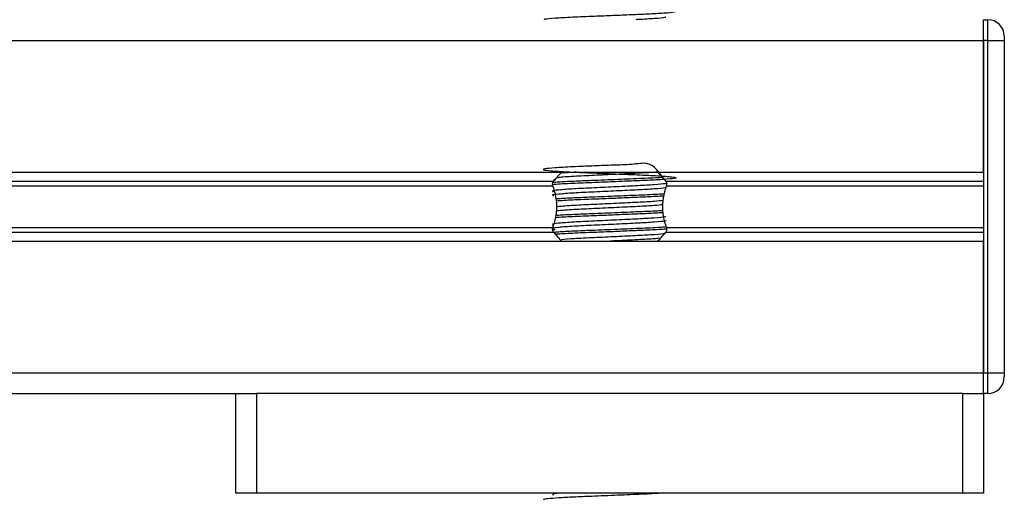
# Model space of a CAD drawing. Header units: millimetres. Extents: x 0 to 420, y 0 to 297.
# Tile 24 of 79: x 112.58 to 118.5, y 198.98 to 201.83. Entities that reach past the tile are written whole.
import ezdxf

# ---------------------------------------------------------------- set-up
doc = ezdxf.new("R2010")
doc.units = ezdxf.units.MM

msp = doc.modelspace()

# ---------------------------------------------------------------- linework, layer by layer
at = {"color": 7, "linetype": 'Continuous', "lineweight": 25}
for p, q in [((118.37652, 201.7057), (118.37652, 201.8307)), ((118.37652, 201.8307), (118.40152, 201.8307)), ((118.37652, 201.7057), (118.37652, 201.8307)), ((118.40152, 201.7057), (118.40152, 201.8307)), ((94.67652, 201.7057), (118.37652, 201.7057)), ((118.37652, 200.9132), (118.37652, 201.7057)), ((118.37652, 201.7057), (118.37652, 199.7057)), ((118.40152, 201.7057), (118.37652, 201.7057)), ((118.40152, 199.7057), (118.40152, 201.7057)), ((118.40152, 201.7057), (118.50152, 201.7057)), ((118.50152, 201.7307), (118.50152, 201.7057)), ((118.50152, 201.7057), (118.50152, 199.7057)), ((94.67652, 200.9132), (118.37652, 200.9132)), ((97.26402, 200.859), (115.78902, 200.859)), ((115.79702, 200.86824), (115.78829, 200.86289)), ((116.46402, 200.859), (118.37652, 200.859)), ((97.26761, 200.8303), (115.78543, 200.8303)), ((116.46761, 200.8303), (118.37652, 200.8303)), ((97.26761, 200.58111), (115.78543, 200.58111)), ((115.7841, 200.59597), (115.7841, 200.57097)), ((115.79702, 200.56824), (115.7864, 200.56174)), ((116.46761, 200.58111), (118.37652, 200.58111)), ((97.26402, 200.5524), (115.78902, 200.5524)), ((116.46402, 200.5524), (118.37652, 200.5524)), ((94.67652, 200.4982), (118.37652, 200.4982)), ((118.37652, 199.7057), (118.37652, 200.4982)), ((94.67652, 199.7057), (118.37652, 199.7057)), ((118.37652, 199.5807), (118.37652, 199.7057)), ((118.37652, 199.7057), (118.40152, 199.7057)), ((118.37652, 199.5807), (118.37652, 199.7057)), ((118.40152, 199.5807), (118.40152, 199.7057)), ((118.40152, 199.7057), (118.50152, 199.7057)), ((118.50152, 199.7057), (118.50152, 199.6807)), ((99.17652, 199.5807), (113.87652, 199.5807)), ((113.87652, 198.9807), (113.87652, 199.5807)), ((113.87652, 199.5807), (114.00152, 199.5807)), ((114.00152, 199.5807), (114.00152, 198.9807)), ((118.25152, 199.5807), (114.00152, 199.5807)), ((118.25152, 198.9807), (118.25152, 199.5807)), ((118.25152, 199.5807), (118.37652, 199.5807)), ((118.40152, 199.5807), (118.37652, 199.5807)), ((118.37652, 199.5807), (118.37652, 198.9807)), ((114.00152, 198.9807), (113.87652, 198.9807)), ((118.25152, 198.9807), (114.00152, 198.9807)), ((115.7841, 198.9807), (115.7841, 198.97097)), ((116.52652, 198.97935), (116.52652, 198.9807)), ((118.37652, 198.9807), (118.25152, 198.9807))]:
    msp.add_line(p, q, dxfattribs=at)
for centre, radius, start, end in [((118.40152, 201.7307), 0.1, 0, 90), ((116.12652, 200.6007), 0.425, 132.945659, 142.572122), ((116.12652, 200.6007), 0.425, 37.427878, 47.914471), ((116.12652, 200.8107), 0.425, 217.427878, 227.332075), ((116.12652, 200.8107), 0.425, 312.667925, 322.572122), ((118.40152, 199.6807), 0.1, 270, 0)]:
    msp.add_arc(centre, radius, start, end, dxfattribs=at)
for points, knots in [([(116.51959, 201.87826), (116.51871, 201.87728), (116.51618, 201.87447), (116.4585, 201.86928), (116.36587, 201.86432), (116.25757, 201.85979), (116.14753, 201.85511), (116.02419, 201.84999), (115.89746, 201.84517), (115.79185, 201.83899), (115.73172, 201.83355), (115.73222, 201.83053), (115.73242, 201.82937)], [0, 0, 0, 0, 0.0620432, 0.1786871, 0.2916937, 0.3803222, 0.4719992, 0.563227, 0.6805383, 0.8021418, 0.9236916, 1, 1, 1, 1]), ([(116.46506, 201.84686), (116.4642, 201.84579), (116.46169, 201.84271), (116.4001, 201.83692), (116.33302, 201.83315), (116.28737, 201.8309), (116.28333, 201.8307)], [0, 0, 0, 0, 0.20450647, 0.59169963, 0.96387578, 1, 1, 1, 1]), ([(116.45344, 200.86946), (116.42536, 200.91177), (116.37933, 200.98114), (116.25666, 200.95609), (116.14779, 200.9561), (116.02404, 200.94965), (115.89784, 200.94527), (115.79048, 200.93896), (115.72902, 200.93284), (115.7209, 200.92755), (115.76735, 200.92125), (115.86283, 200.91527), (115.99359, 200.9099), (116.14442, 200.90341), (116.29576, 200.89752), (116.4245, 200.89162), (116.50148, 200.88549), (116.53228, 200.88038), (116.52075, 200.87534), (116.45996, 200.86929), (116.36559, 200.86432), (116.2576, 200.85979), (116.14765, 200.85511), (116.02363, 200.84999), (115.90029, 200.84518), (115.81172, 200.84054), (115.78838, 200.83804), (115.78394, 200.83757)], [0, 0, 0, 0, 0.0509003, 0.0834583, 0.1171361, 0.150649, 0.1937436, 0.2384151, 0.2830668, 0.3261674, 0.371051, 0.4154017, 0.4586609, 0.5036718, 0.5496359, 0.5954339, 0.6425651, 0.6760788, 0.7176369, 0.7604864, 0.8019998, 0.8345577, 0.8682356, 0.9017484, 0.9448431, 0.9895146, 1, 1, 1, 1]), ([(115.78543, 200.8303), (115.78524, 200.83085), (115.78425, 200.83373), (115.78362, 200.83757), (115.78348, 200.84318), (115.78407, 200.84853), (115.78609, 200.85463), (115.7881, 200.85762), (115.78902, 200.859)], [0, 0, 0, 0, 0.0599361, 0.3103877, 0.3605938, 0.5846267, 0.8080539, 1, 1, 1, 1]), ([(116.44154, 200.88122), (116.4401, 200.88109), (116.41569, 200.87886), (116.32178, 200.87515), (116.17655, 200.86878), (116.0286, 200.86269), (115.90809, 200.85797), (115.82703, 200.8538), (115.7976, 200.85125), (115.78764, 200.85038)], [0, 0, 0, 0, 0.01221168, 0.20719432, 0.40753306, 0.60915676, 0.76154754, 0.91932614, 1, 1, 1, 1]), ([(116.40887, 200.9135), (116.40454, 200.91302), (116.38114, 200.91043), (116.29609, 200.90639), (116.16963, 200.90002), (116.02989, 200.8934), (115.90738, 200.88773), (115.82871, 200.88234), (115.81381, 200.87964), (115.81071, 200.87908)], [0, 0, 0, 0, 0.0397354, 0.2149888, 0.3950617, 0.5762908, 0.7593882, 0.949974, 1, 1, 1, 1]), ([(115.92467, 200.9132), (115.92044, 200.913), (115.88278, 200.91117), (115.86074, 200.9091), (115.84117, 200.90727)], [0, 0, 0, 0, 0.1122679, 1, 1, 1, 1]), ([(116.46402, 200.859), (116.46447, 200.85838), (116.46614, 200.85604), (116.46843, 200.85088), (116.46943, 200.84507), (116.46956, 200.83947), (116.46912, 200.835), (116.46803, 200.83159), (116.46761, 200.8303)], [0, 0, 0, 0, 0.0893378, 0.3385269, 0.5889846, 0.6391919, 0.8632302, 1, 1, 1, 1]), ([(116.46506, 200.84686), (116.46416, 200.84579), (116.46153, 200.84271), (116.40147, 200.83696), (116.29895, 200.83137), (116.16866, 200.82503), (116.03085, 200.81841), (115.90443, 200.81271), (115.81464, 200.80569), (115.77419, 200.80037), (115.78538, 200.79708), (115.78944, 200.79589)], [0, 0, 0, 0, 0.0650447, 0.18819417, 0.30656738, 0.42819586, 0.55060535, 0.6742767, 0.80300604, 0.92867271, 1, 1, 1, 1]), ([(116.46773, 200.82313), (116.46687, 200.82165), (116.46483, 200.81816), (116.40196, 200.81196), (116.29882, 200.80637), (116.1687, 200.80003), (116.03084, 200.79341), (115.90443, 200.78771), (115.81464, 200.78069), (115.7742, 200.77537), (115.78538, 200.77208), (115.78942, 200.77089)], [0, 0, 0, 0, 0.0882627, 0.2083725, 0.3238239, 0.4424502, 0.5618383, 0.6824571, 0.808009, 0.9305739, 1, 1, 1, 1]), ([(115.78543, 200.58111), (115.78934, 200.59258), (115.80076, 200.62608), (115.81161, 200.68903), (115.8065, 200.76509), (115.79232, 200.80899), (115.78543, 200.8303)], [0, 0, 0, 0, 0.150009, 0.4381957, 0.7273231, 1, 1, 1, 1]), ([(116.46761, 200.8303), (116.46371, 200.81883), (116.45229, 200.78532), (116.44144, 200.72237), (116.44655, 200.64631), (116.46073, 200.60241), (116.46761, 200.58111)], [0, 0, 0, 0, 0.150009, 0.4381957, 0.7273231, 1, 1, 1, 1]), ([(116.45433, 200.78237), (116.44895, 200.78185), (116.42158, 200.77922), (116.3227, 200.77513), (116.17635, 200.76878), (116.02845, 200.76269), (115.90861, 200.75797), (115.83433, 200.75425), (115.80933, 200.75215), (115.80442, 200.75174)], [0, 0, 0, 0, 0.04807356, 0.24433737, 0.44599248, 0.64894098, 0.80233307, 0.96114839, 1, 1, 1, 1]), ([(116.4522, 200.76934), (116.42157, 200.76753), (116.3669, 200.76429), (116.25733, 200.75979), (116.14751, 200.75511), (116.02455, 200.74999), (115.8987, 200.74529), (115.83605, 200.74134), (115.80524, 200.7394)], [0, 0, 0, 0, 0.18355041, 0.32758317, 0.4765702, 0.62482717, 0.8154732, 1, 1, 1, 1]), ([(116.44782, 200.74253), (116.43266, 200.74067), (116.40004, 200.73667), (116.29764, 200.73136), (116.16918, 200.72503), (116.03009, 200.7184), (115.90704, 200.71273), (115.82686, 200.70717), (115.81152, 200.70431), (115.80763, 200.70358)], [0, 0, 0, 0, 0.1350437, 0.2905434, 0.4503193, 0.6111213, 0.7735808, 0.9426847, 1, 1, 1, 1]), ([(116.44716, 200.68172), (116.44395, 200.68142), (116.41825, 200.67902), (116.32222, 200.67514), (116.17648, 200.66878), (116.02846, 200.66269), (115.90854, 200.65797), (115.83346, 200.6542), (115.80793, 200.65204), (115.8024, 200.65157)], [0, 0, 0, 0, 0.028433, 0.2276812, 0.4324027, 0.6384373, 0.7941619, 0.9553922, 1, 1, 1, 1]), ([(116.44478, 200.71721), (116.43043, 200.71546), (116.39853, 200.71158), (116.29757, 200.70636), (116.1692, 200.70003), (116.0301, 200.6934), (115.90697, 200.68773), (115.82635, 200.68212), (115.81089, 200.67921), (115.8068, 200.67845)], [0, 0, 0, 0, 0.1278205, 0.283984, 0.4444421, 0.6059304, 0.7690835, 0.9389093, 1, 1, 1, 1]), ([(116.46506, 200.64686), (116.46416, 200.64579), (116.46153, 200.64271), (116.40147, 200.63696), (116.29895, 200.63137), (116.16866, 200.62503), (116.03085, 200.61841), (115.90443, 200.61271), (115.81464, 200.60569), (115.77419, 200.60037), (115.78538, 200.59708), (115.78944, 200.59589)], [0, 0, 0, 0, 0.0650447, 0.18819417, 0.30656738, 0.42819586, 0.55060535, 0.6742767, 0.80300604, 0.92867271, 1, 1, 1, 1]), ([(116.46773, 200.62313), (116.46687, 200.62165), (116.46483, 200.61816), (116.40196, 200.61196), (116.29882, 200.60637), (116.1687, 200.60003), (116.03084, 200.59341), (115.90443, 200.58771), (115.81464, 200.58069), (115.7742, 200.57537), (115.78538, 200.57208), (115.78942, 200.57089)], [0, 0, 0, 0, 0.0882627, 0.2083725, 0.3238239, 0.4424502, 0.5618383, 0.6824571, 0.808009, 0.9305739, 1, 1, 1, 1]), ([(116.448, 200.66911), (116.41864, 200.66738), (116.36521, 200.66422), (116.25729, 200.65979), (116.14753, 200.65511), (116.02451, 200.65), (115.8967, 200.6452), (115.83264, 200.64116), (115.80036, 200.63912)], [0, 0, 0, 0, 0.1754914, 0.3193456, 0.468148, 0.6162212, 0.8066309, 1, 1, 1, 1]), ([(115.78902, 200.5524), (115.78858, 200.55302), (115.7869, 200.55536), (115.78461, 200.56052), (115.78362, 200.56633), (115.78349, 200.57194), (115.78393, 200.57641), (115.78502, 200.57982), (115.78543, 200.58111)], [0, 0, 0, 0, 0.08933781, 0.33852689, 0.58898459, 0.6391919, 0.86323019, 1, 1, 1, 1]), ([(116.46695, 200.58349), (116.45791, 200.58259), (116.42758, 200.57957), (116.32338, 200.57512), (116.17611, 200.56878), (116.02868, 200.56268), (115.90809, 200.55797), (115.82732, 200.55382), (115.79805, 200.55128), (115.78828, 200.55043)], [0, 0, 0, 0, 0.077471, 0.2598695, 0.4472783, 0.6358892, 0.7784447, 0.9260402, 1, 1, 1, 1]), ([(116.46537, 200.57063), (116.46125, 200.5702), (116.43866, 200.56784), (116.36378, 200.56432), (116.25811, 200.55979), (116.14731, 200.55511), (116.0246, 200.54999), (115.89749, 200.54524), (115.83402, 200.54123), (115.80235, 200.53923)], [0, 0, 0, 0, 0.0390958, 0.2146045, 0.352252, 0.4946342, 0.6363186, 0.818513, 1, 1, 1, 1]), ([(116.46761, 200.58111), (116.4678, 200.58055), (116.46879, 200.57768), (116.46943, 200.57383), (116.46956, 200.56822), (116.46898, 200.56287), (116.46695, 200.55677), (116.46495, 200.55378), (116.46402, 200.5524)], [0, 0, 0, 0, 0.0599361, 0.3103877, 0.3605938, 0.5846267, 0.8080539, 1, 1, 1, 1]), ([(116.46506, 200.54686), (116.46416, 200.54579), (116.46153, 200.54271), (116.40146, 200.53696), (116.29899, 200.53137), (116.16848, 200.52502), (116.03154, 200.51841), (115.9086, 200.51299), (115.85859, 200.50879), (115.83516, 200.50682)], [0, 0, 0, 0, 0.0830319, 0.2402368, 0.3913445, 0.5466077, 0.7028679, 0.8607389, 1, 1, 1, 1]), ([(116.42364, 200.51503), (116.41504, 200.51403), (116.38816, 200.5109), (116.29693, 200.50639), (116.2001, 200.50153), (116.14279, 200.4988), (116.13012, 200.4982)], [0, 0, 0, 0, 0.1685423, 0.5270744, 0.8954661, 1, 1, 1, 1]), ([(116.43462, 198.9807), (116.39918, 198.97884), (116.32651, 198.97502), (116.17487, 198.9688), (116.02922, 198.96268), (115.90716, 198.95797), (115.81397, 198.95299), (115.75299, 198.94778), (115.72322, 198.94433), (115.72983, 198.9423), (115.73131, 198.94185)], [0, 0, 0, 0, 0.151156, 0.3099357, 0.4697338, 0.590512, 0.7155604, 0.8422678, 0.9647588, 1, 1, 1, 1]), ([(115.82082, 198.9807), (115.80237, 198.97861), (115.77333, 198.97533), (115.78512, 198.97208), (115.78942, 198.97089)], [0, 0, 0, 0, 0.6356051, 1, 1, 1, 1])]:
    msp.add_open_spline(points, degree=3, knots=knots, dxfattribs=at)

doc.saveas('drawing.dxf')
